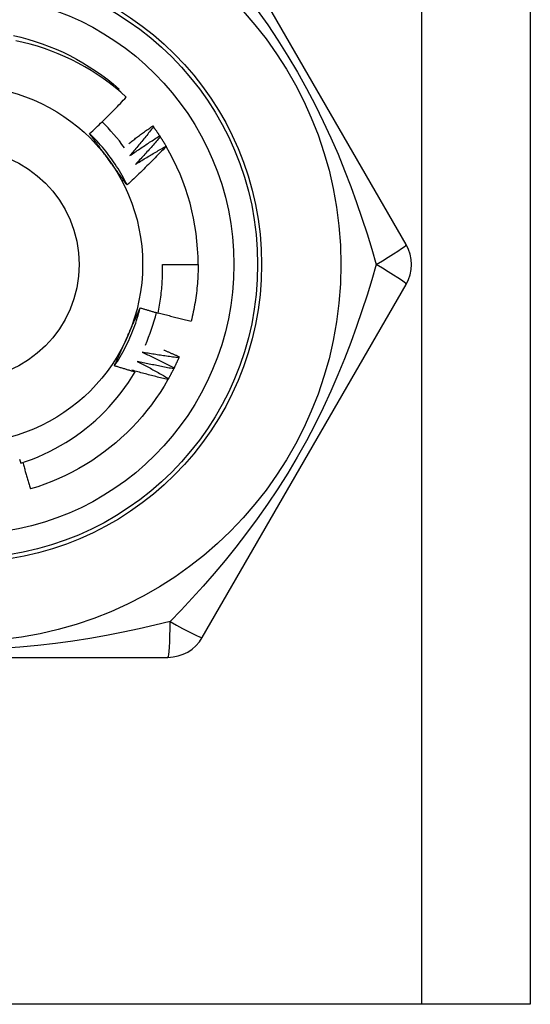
# Model space of a CAD drawing. Header units: inches. Extents: x 3 to 112, y 6 to 61.
# Tile 21 of 68: x 21.808 to 22.061, y 14.616 to 15.104. Entities that reach past the tile are written whole.
import ezdxf

# ---------------------------------------------------------------- set-up
doc = ezdxf.new("R2010")
doc.units = ezdxf.units.IN
doc.header["$MEASUREMENT"] = 0
doc.layers.add('Visible Edges(ANSI)', color=7, linetype='Continuous', lineweight=25)
doc.layers.add('Visible Tangent Edges(ANSI)', color=7, linetype='Continuous', lineweight=25)

msp = doc.modelspace()

# ---------------------------------------------------------------- linework, layer by layer
at = {"layer": 'Visible Edges(ANSI)'}
for p, q in [((22.06107510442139, 41.92455749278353), (22.06107510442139, 14.61575434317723)), ((21.99942270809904, 14.99259694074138), (21.89827289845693, 15.16779353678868)), ((21.85660721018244, 15.06920724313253), (21.85704986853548, 15.06972437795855)), ((21.87367121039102, 15.05151967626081), (21.87402737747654, 15.0510322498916)), ((21.87711423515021, 15.04656899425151), (21.87744462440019, 15.04606373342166)), ((21.88029565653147, 15.04144627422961), (21.88034412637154, 15.04136343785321)), ((21.87850227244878, 14.98275434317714), (21.89621683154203, 14.98275434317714)), ((21.89827283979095, 14.79771505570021), (21.99942263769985, 14.97291164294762)), ((21.88682563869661, 14.93700255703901), (21.88658638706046, 14.93644829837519)), ((21.67892524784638, 14.78787245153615), (21.88122486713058, 14.78787245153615)), ((22.00722510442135, 14.61575434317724), (21.55292510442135, 14.61575434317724)), ((22.06107510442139, 14.61575434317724), (22.00722510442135, 14.61575434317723))]:
    msp.add_line(p, q, dxfattribs=at)
at = {"layer": 'Visible Edges(ANSI)', "flags": 128}
for points in [[(21.80451256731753, 15.09629601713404), (21.80813636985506, 15.09545513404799), (21.81173138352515, 15.09449860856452), (21.81529391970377, 15.09342744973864), (21.81882032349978, 15.09224274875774), (21.82230697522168, 15.09094570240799), (21.82575029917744, 15.08953767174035), (21.82914676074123, 15.08802007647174), (21.8324928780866, 15.08639448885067), (21.83578521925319, 15.08466256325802), (21.83902040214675, 15.08282608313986), (21.84219510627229, 15.08088694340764), (21.84530608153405, 15.07884712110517), (21.8483501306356, 15.07670870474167), (21.85132413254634, 15.07447390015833), (21.85422504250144, 15.0721449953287), (21.85704986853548, 15.06972437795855)], [(21.86054149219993, 15.06575562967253), (21.8578010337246, 15.06819297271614), (21.85498779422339, 15.07053943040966), (21.85210406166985, 15.07279343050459), (21.84915211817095, 15.07495338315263), (21.84613426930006, 15.07701771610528), (21.84305280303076, 15.07898485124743), (21.83991000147, 15.08085319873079), (21.83670816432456, 15.08262118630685), (21.83344957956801, 15.0842872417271), (21.83013653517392, 15.08584977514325), (21.82677133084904, 15.08730721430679), (21.82335734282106, 15.08865755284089), (21.81990518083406, 15.08989646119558), (21.81641925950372, 15.09102263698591), (21.81290235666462, 15.09203549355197), (21.80935724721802, 15.09293440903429), (21.80578670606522, 15.09371878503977)], [(21.84236371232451, 15.04767752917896), (21.84314623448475, 15.04840578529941), (21.84392658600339, 15.04913624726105), (21.84470477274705, 15.04986891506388), (21.84548078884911, 15.05060377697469), (21.84625462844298, 15.05134083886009), (21.84702629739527, 15.05208008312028), (21.84779578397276, 15.05282151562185), (21.84856308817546, 15.05356511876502), (21.84932821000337, 15.05431090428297), (21.8500911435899, 15.05505884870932), (21.85085188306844, 15.05580896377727), (21.85161042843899, 15.056561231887), (21.85236677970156, 15.05731565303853), (21.85312093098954, 15.05807222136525), (21.85387287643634, 15.05883093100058), (21.85462263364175, 15.05959179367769), (21.85537019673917, 15.06035480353), (21.856115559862, 15.06111995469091), (21.85685872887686, 15.06188724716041), (21.85759969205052, 15.06265667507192), (21.85833845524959, 15.06342822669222), (21.85907501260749, 15.06420190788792), (21.8598093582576, 15.06497771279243), (21.86054149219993, 15.06575562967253)], [(21.86177101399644, 15.04273537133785), (21.86225963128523, 15.0431105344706), (21.86274888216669, 15.0434848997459), (21.86323876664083, 15.04385847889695), (21.86372928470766, 15.04423126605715), (21.86422043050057, 15.0446032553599), (21.86471220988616, 15.0449744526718), (21.86520462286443, 15.04534485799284), (21.86569766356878, 15.04571446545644), (21.86619133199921, 15.04608328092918), (21.86668562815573, 15.04645129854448), (21.86718055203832, 15.04681851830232), (21.867676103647, 15.04718494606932), (21.86817227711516, 15.04755057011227), (21.86866907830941, 15.04791540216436), (21.86916650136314, 15.04827943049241), (21.86966454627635, 15.04864266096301), (21.87016321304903, 15.04900509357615), (21.87066249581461, 15.04936672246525), (21.87116240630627, 15.0497275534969), (21.87166293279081, 15.0500875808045), (21.87216407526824, 15.05044681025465), (21.87266583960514, 15.05080523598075), (21.87316821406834, 15.05116285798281), (21.87367121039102, 15.05151967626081)], [(21.87402737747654, 15.0510322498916), (21.87355536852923, 15.05042665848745), (21.87308217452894, 15.04982194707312), (21.87260779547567, 15.04921810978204), (21.87213222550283, 15.04861516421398), (21.87165547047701, 15.04801309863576), (21.87117753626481, 15.04741191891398), (21.87069841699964, 15.04681163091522), (21.87021811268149, 15.0462122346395), (21.86973662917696, 15.04561373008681), (21.86925396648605, 15.04501611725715), (21.86877011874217, 15.04441940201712), (21.86828509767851, 15.04382358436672), (21.86779889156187, 15.04322867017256), (21.86731151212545, 15.04263465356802), (21.86682295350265, 15.04204154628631), (21.86633322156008, 15.04144934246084), (21.86584231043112, 15.04085804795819), (21.86535022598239, 15.04026766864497), (21.86485696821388, 15.03967819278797), (21.86436253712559, 15.03908963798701), (21.86386693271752, 15.03850199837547), (21.86337016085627, 15.03791527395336), (21.86287221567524, 15.03732947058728), (21.86237309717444, 15.03674459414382)], [(21.87402737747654, 15.0510322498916), (21.87416013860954, 15.05084918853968), (21.8742925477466, 15.0506658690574), (21.87442459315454, 15.05048229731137), (21.87455628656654, 15.05029846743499), (21.87468761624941, 15.05011437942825), (21.87481859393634, 15.04993003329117), (21.87494920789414, 15.04974543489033), (21.87507946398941, 15.04956058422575), (21.87520935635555, 15.0493754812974), (21.87533889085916, 15.04919012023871), (21.87546806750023, 15.04900451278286), (21.87559687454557, 15.04881865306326), (21.87572532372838, 15.04863254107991), (21.87585341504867, 15.04844618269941), (21.87598113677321, 15.04825957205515), (21.87610849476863, 15.04807271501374), (21.87623549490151, 15.04788560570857), (21.87636212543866, 15.04769825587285), (21.87648839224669, 15.04751065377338), (21.87661429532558, 15.04732281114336), (21.87673982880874, 15.04713472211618), (21.87686499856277, 15.04694638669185), (21.87698979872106, 15.04675781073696), (21.87711423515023, 15.04656899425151)], [(21.86091769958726, 15.02222809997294), (21.86032909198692, 15.02340865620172), (21.85972327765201, 15.02458050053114), (21.85910040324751, 15.02574339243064), (21.8584606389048, 15.02689710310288), (21.85780414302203, 15.02804138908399), (21.85713106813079, 15.02917601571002), (21.85644157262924, 15.03030074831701), (21.85573582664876, 15.03141534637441), (21.8550139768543, 15.03251958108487), (21.85427618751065, 15.03361320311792), (21.85352261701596, 15.03469598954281), (21.85275342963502, 15.03576769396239), (21.85196877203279, 15.0368280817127), (21.85116882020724, 15.03787691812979), (21.85035371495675, 15.03891396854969), (21.84952362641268, 15.03993898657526), (21.84867871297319, 15.04095174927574), (21.84781913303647, 15.04195201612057), (21.84694504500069, 15.0429395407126), (21.846056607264, 15.04391410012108), (21.84515397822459, 15.04487544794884), (21.84423731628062, 15.04582334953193), (21.84330677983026, 15.0467575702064), (21.84236253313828, 15.04767786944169)], [(21.85173999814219, 15.03482193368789), (21.85134707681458, 15.03536272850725), (21.85095450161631, 15.03590302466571), (21.85056224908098, 15.03644282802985), (21.85017028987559, 15.03698215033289), (21.84977861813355, 15.03752098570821), (21.84938721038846, 15.03805935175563), (21.84899603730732, 15.03859725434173), (21.84860508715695, 15.03913470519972), (21.84821434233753, 15.039671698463), (21.84782377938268, 15.04020825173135), (21.847433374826, 15.04074437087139), (21.8470431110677, 15.04128006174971), (21.84665297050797, 15.04181533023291), (21.84626292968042, 15.04235018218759), (21.84587297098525, 15.04288462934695), (21.84548307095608, 15.04341867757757), (21.84509321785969, 15.04395233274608), (21.84470338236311, 15.04448560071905), (21.84431355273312, 15.0450184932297), (21.84392369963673, 15.04555101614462), (21.84353381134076, 15.0460831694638), (21.84314386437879, 15.04661497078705), (21.84275384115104, 15.04714642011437), (21.84236371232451, 15.04767752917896)], [(21.86237309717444, 15.03674459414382), (21.8629775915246, 15.03716756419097), (21.8635829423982, 15.03758936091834), (21.86418914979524, 15.03800997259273), (21.86479621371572, 15.03842941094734), (21.86540412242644, 15.03884766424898), (21.86601288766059, 15.03926473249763), (21.866622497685, 15.03968062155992), (21.86723295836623, 15.04009533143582), (21.86784425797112, 15.04050885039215), (21.86845640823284, 15.0409211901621), (21.8690693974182, 15.04133233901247), (21.8696832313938, 15.04174230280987), (21.87029789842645, 15.04215107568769), (21.87091341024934, 15.04255866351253), (21.87152975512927, 15.0429650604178), (21.87214693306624, 15.04337027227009), (21.87276494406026, 15.04377428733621), (21.87338378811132, 15.04417711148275), (21.87400346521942, 15.04457874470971), (21.87462396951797, 15.0449791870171), (21.87524529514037, 15.04537843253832), (21.8758674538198, 15.04577648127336), (21.87649043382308, 15.04617333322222), (21.87711423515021, 15.04656899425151)], [(21.87744462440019, 15.04606373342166), (21.87694181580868, 15.04548345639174), (21.87643787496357, 15.04490412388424), (21.87593279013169, 15.04432572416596), (21.87542656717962, 15.04374827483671), (21.87491921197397, 15.04317176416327), (21.87441071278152, 15.04259620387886), (21.8739010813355, 15.04202159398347), (21.87339031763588, 15.0414479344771), (21.87287841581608, 15.04087522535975), (21.87236538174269, 15.04030346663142), (21.87185122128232, 15.03973267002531), (21.87133592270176, 15.03916283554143), (21.87081949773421, 15.03859395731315), (21.87030194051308, 15.0380260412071), (21.86978325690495, 15.03745908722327), (21.86926344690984, 15.03689310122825), (21.86874250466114, 15.03632808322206), (21.86822044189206, 15.03576403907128), (21.86769725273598, 15.03520096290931), (21.86717294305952, 15.03463886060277), (21.86664750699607, 15.03407773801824), (21.86612094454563, 15.03351758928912), (21.8655932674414, 15.03295842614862), (21.86506446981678, 15.03240023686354)], [(21.87744462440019, 15.04606373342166), (21.87756770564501, 15.04587403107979), (21.8776904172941, 15.04568408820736), (21.87781275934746, 15.04549390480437), (21.87793473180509, 15.04530348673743), (21.87805633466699, 15.04511282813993), (21.87817756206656, 15.04492194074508), (21.8782984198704, 15.04473081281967), (21.87841890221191, 15.04453944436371), (21.87853902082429, 15.04434784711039), (21.87865875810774, 15.04415602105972), (21.87877811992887, 15.04396395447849), (21.87889710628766, 15.0437716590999), (21.87901572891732, 15.04357912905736), (21.87913396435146, 15.04338637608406), (21.87925183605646, 15.0431933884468), (21.87936932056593, 15.04300017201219), (21.87948644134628, 15.04280672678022), (21.87960317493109, 15.04261305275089), (21.87971953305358, 15.0424191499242), (21.87983551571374, 15.04222502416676), (21.87995112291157, 15.04203067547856), (21.88006634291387, 15.041836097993), (21.88018118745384, 15.04164129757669), (21.88029565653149, 15.04144627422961)], [(21.88034412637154, 15.04136343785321), (21.87956170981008, 15.0405399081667), (21.87877695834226, 15.03971863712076), (21.87798986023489, 15.03889962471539), (21.87720042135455, 15.0380828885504), (21.87640865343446, 15.03726842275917), (21.8756145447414, 15.03645623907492), (21.87481810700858, 15.03564633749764), (21.87401934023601, 15.03483872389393), (21.87321825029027, 15.03403339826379), (21.87241483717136, 15.03323037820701), (21.87160909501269, 15.0324296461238), (21.87080102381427, 15.03163120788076), (21.86999062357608, 15.03083506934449), (21.86917790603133, 15.03004123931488), (21.86836286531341, 15.02924971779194), (21.86754550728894, 15.02846051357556), (21.86672583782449, 15.02767363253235), (21.86590385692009, 15.02688907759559), (21.86507957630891, 15.0261068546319), (21.86425298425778, 15.02532696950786), (21.86342409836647, 15.02454942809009), (21.86259291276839, 15.02377423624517), (21.86175943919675, 15.02300139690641), (21.86092367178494, 15.0222309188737)], [(21.86506446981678, 15.03240023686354), (21.86569010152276, 15.03279126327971), (21.86631653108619, 15.0331810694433), (21.86694375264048, 15.03356965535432), (21.86757176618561, 15.03395701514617), (21.86820056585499, 15.03434315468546), (21.86883015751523, 15.03472806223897), (21.86946052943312, 15.03511175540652), (21.87009169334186, 15.03549421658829), (21.87072363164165, 15.0358754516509), (21.8713563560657, 15.03625545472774), (21.8719898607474, 15.036634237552), (21.87262414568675, 15.0370117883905), (21.87325920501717, 15.03738810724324), (21.87389503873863, 15.0377631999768), (21.87453164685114, 15.0381370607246), (21.87516902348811, 15.03850968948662), (21.87580717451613, 15.03888108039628), (21.87644609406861, 15.03925124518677), (21.87708578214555, 15.0396201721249), (21.87772623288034, 15.03998786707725), (21.87836744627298, 15.04035432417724), (21.87900941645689, 15.04071954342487), (21.87965216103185, 15.04108353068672), (21.88029565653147, 15.04144627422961)], [(21.86092367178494, 15.0222309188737), (21.86054144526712, 15.02275112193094), (21.86015937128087, 15.02327160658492), (21.8597774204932, 15.02379238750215), (21.85939556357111, 15.02431347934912), (21.8590137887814, 15.02483489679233), (21.85863205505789, 15.02535665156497), (21.85825034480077, 15.02587875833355), (21.85786863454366, 15.02640123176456), (21.85748688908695, 15.0269240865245), (21.85710509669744, 15.02744733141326), (21.85672322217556, 15.02797098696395), (21.85634124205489, 15.02849506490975), (21.85595913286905, 15.02901957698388), (21.85557686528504, 15.02954453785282), (21.85519441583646, 15.03006996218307), (21.85481176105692, 15.03059586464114), (21.85442887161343, 15.03112225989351), (21.85404572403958, 15.03164915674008), (21.85366229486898, 15.03217657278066), (21.85327855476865, 15.03270452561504), (21.85289448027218, 15.03323302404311), (21.85251004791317, 15.03376207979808), (21.85212522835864, 15.03429171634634), (21.85173999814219, 15.03482193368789)], [(21.87630063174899, 14.9586617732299), (21.87651007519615, 14.95965093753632), (21.876709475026, 14.96064243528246), (21.87689876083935, 14.96163605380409), (21.87707785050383, 14.96263131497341), (21.87724673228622, 14.96362811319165), (21.87740538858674, 14.96462636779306), (21.87755381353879, 14.96562600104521), (21.87769199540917, 14.96662693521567), (21.87781992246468, 14.9676290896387), (21.87793759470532, 14.96863238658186), (21.8780449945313, 14.96963674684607), (21.87814211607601, 14.97064209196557), (21.87822894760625, 14.97164834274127), (21.87830547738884, 14.97265542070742), (21.87837170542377, 14.97366324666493), (21.87842760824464, 14.97467174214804), (21.87847318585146, 14.97568082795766), (21.87850843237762, 14.97669042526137), (21.87853333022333, 14.97770045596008), (21.8785478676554, 14.97871084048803), (21.87855203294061, 14.97972150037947), (21.87854583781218, 14.98073235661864), (21.8785292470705, 14.98174333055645), (21.87850227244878, 14.98275434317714)], [(21.89621683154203, 14.98275434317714), (21.89621082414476, 14.98157271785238), (21.89619279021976, 14.98039121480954), (21.89616274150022, 14.9792099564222), (21.89612066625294, 14.9780290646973), (21.89606658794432, 14.97684866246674), (21.89600050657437, 14.97566887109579), (21.89592241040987, 14.97448981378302), (21.89583233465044, 14.97331161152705), (21.89573027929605, 14.97213438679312), (21.89561624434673, 14.97095826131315), (21.89549025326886, 14.96978335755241), (21.89535230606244, 14.96860979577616), (21.89520243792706, 14.96743769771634), (21.89504064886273, 14.96626718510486), (21.89486695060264, 14.96509837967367), (21.89468137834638, 14.96393140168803), (21.89448394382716, 14.96276637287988), (21.89427467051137, 14.96160341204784), (21.89405357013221, 14.96044264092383), (21.89382066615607, 14.95928417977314), (21.89357599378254, 14.95812814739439), (21.89331957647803, 14.95697466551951), (21.89305142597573, 14.95582385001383), (21.89277158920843, 14.95467582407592)], [(21.85468167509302, 14.93247947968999), (21.85540976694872, 14.93357950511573), (21.85612170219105, 14.93469008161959), (21.85681736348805, 14.93581095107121), (21.85749662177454, 14.93694185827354), (21.85815935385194, 14.93808254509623), (21.85880543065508, 14.93923275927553), (21.85943473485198, 14.94039224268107), (21.86004713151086, 14.94156074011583), (21.86064249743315, 14.94273799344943), (21.86122070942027, 14.94392375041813), (21.86178164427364, 14.94511775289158), (21.86232517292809, 14.94631974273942), (21.86285117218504, 14.94752946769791), (21.86335951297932, 14.94874666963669), (21.86385007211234, 14.94997109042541), (21.86432272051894, 14.95120248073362), (21.86477734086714, 14.95244057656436), (21.86521380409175, 14.95368512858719), (21.8656319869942, 14.95493587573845), (21.86603175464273, 14.95619256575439), (21.86641298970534, 14.95745493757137), (21.86677556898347, 14.95872274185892), (21.86711936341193, 14.95999571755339), (21.86744424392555, 14.96127361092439)], [(21.86099940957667, 14.94672452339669), (21.86127129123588, 14.94733519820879), (21.86154291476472, 14.9479453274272), (21.86181426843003, 14.948554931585), (21.86208535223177, 14.94916403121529), (21.86235616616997, 14.94977264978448), (21.86262669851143, 14.95038080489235), (21.86289695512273, 14.95098852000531), (21.8631669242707, 14.95159581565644), (21.86343660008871, 14.95220270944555), (21.86370598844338, 14.95280922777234), (21.86397507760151, 14.95341538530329), (21.86424386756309, 14.9540212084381), (21.86451235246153, 14.95462671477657), (21.86478052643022, 14.9552319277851), (21.86504839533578, 14.95583686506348), (21.86531594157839, 14.95644155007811), (21.86558317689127, 14.95704600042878), (21.86585008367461, 14.95765024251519), (21.8661166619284, 14.95825429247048), (21.86638291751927, 14.95885817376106), (21.86664883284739, 14.95946190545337), (21.86691441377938, 14.96006550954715), (21.86717964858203, 14.9606690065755), (21.86744453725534, 14.96127241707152)], [(21.86744453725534, 14.96127241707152), (21.86781232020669, 14.96115920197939), (21.8681802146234, 14.96104637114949), (21.8685482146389, 14.96093392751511), (21.86891632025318, 14.96082186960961), (21.86928453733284, 14.960710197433), (21.86965286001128, 14.9605989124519), (21.8700212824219, 14.96048801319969), (21.8703898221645, 14.96037749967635), (21.87075846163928, 14.96026737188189), (21.87112720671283, 14.9601576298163), (21.87149605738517, 14.9600482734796), (21.87186501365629, 14.95993930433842), (21.87223407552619, 14.95983072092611), (21.87260324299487, 14.95972252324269), (21.87297251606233, 14.95961471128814), (21.87334189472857, 14.95950728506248), (21.873711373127, 14.95940024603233), (21.87408095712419, 14.95929359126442), (21.87445064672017, 14.95918732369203), (21.87482043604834, 14.95908144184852), (21.87519033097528, 14.95897594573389), (21.8755603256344, 14.95887083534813), (21.87593042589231, 14.95876611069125), (21.87630063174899, 14.9586617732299)], [(21.87634315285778, 14.95885863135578), (21.87702342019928, 14.95866962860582), (21.8777040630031, 14.95848190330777), (21.87838508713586, 14.95829545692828), (21.87906648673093, 14.95811028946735), (21.87974826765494, 14.95792640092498), (21.88043042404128, 14.95774379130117), (21.88111295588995, 14.95756246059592), (21.88179585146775, 14.95738240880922), (21.88247912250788, 14.95720363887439), (21.88316276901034, 14.95702614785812), (21.88384676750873, 14.9568499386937), (21.88453114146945, 14.95667500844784), (21.8852158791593, 14.95650136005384), (21.88590098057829, 14.9563289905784), (21.8865864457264, 14.95615790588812), (21.88727226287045, 14.9559881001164), (21.88795844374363, 14.95581957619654), (21.88864497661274, 14.95565233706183), (21.88933186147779, 14.95548637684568), (21.89001911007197, 14.95532170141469), (21.89070671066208, 14.95515830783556), (21.89139465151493, 14.95499619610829), (21.89208295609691, 14.95483536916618), (21.89277158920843, 14.95467582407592)], [(21.85468710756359, 14.9324757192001), (21.85494650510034, 14.93306683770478), (21.85520621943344, 14.93365796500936), (21.85546625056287, 14.93424913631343), (21.85572660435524, 14.93484037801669), (21.85598727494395, 14.93543171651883), (21.856248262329, 14.93602318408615), (21.8565095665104, 14.93661480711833), (21.85677118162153, 14.93720661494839), (21.857033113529, 14.9377986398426), (21.85729536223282, 14.93839090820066), (21.85755792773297, 14.93898344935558), (21.85782079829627, 14.93957629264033), (21.8580839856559, 14.94016946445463), (21.85834748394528, 14.94076299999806), (21.8586112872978, 14.94135692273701), (21.85887540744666, 14.94195126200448), (21.85913983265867, 14.94254605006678), (21.85940456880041, 14.94314131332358), (21.8596696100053, 14.94373708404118), (21.85993495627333, 14.94433338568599), (21.86020061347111, 14.94493025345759), (21.86046656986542, 14.94552771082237), (21.86073283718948, 14.94612579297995), (21.86099940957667, 14.94672452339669)], [(21.86836092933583, 14.93923974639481), (21.86903215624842, 14.93893352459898), (21.86970280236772, 14.9386259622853), (21.87037286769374, 14.93831706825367), (21.87104235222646, 14.93800683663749), (21.8717112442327, 14.93769527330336), (21.87237955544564, 14.93738237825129), (21.8730472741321, 14.93706815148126), (21.87371440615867, 14.93675259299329), (21.87438094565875, 14.93643570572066), (21.87504689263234, 14.93611748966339), (21.87571224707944, 14.93579794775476), (21.87637700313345, 14.93547707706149), (21.87704116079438, 14.93515488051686), (21.87770472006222, 14.93483135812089), (21.87836768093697, 14.93450651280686), (21.87903004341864, 14.93418034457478), (21.87969179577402, 14.93385285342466), (21.88035293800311, 14.93352403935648), (21.88101348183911, 14.93319390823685), (21.88167341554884, 14.93286245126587), (21.88233275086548, 14.93252968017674), (21.88299146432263, 14.93219559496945), (21.8836495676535, 14.93186018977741), (21.88430704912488, 14.93152346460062)], [(21.88658638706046, 14.93644829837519), (21.88582503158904, 14.93654768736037), (21.88506384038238, 14.93664854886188), (21.8843028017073, 14.93675087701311), (21.88354191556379, 14.93685467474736), (21.88278119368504, 14.93695994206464), (21.88202064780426, 14.93706667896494), (21.88126025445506, 14.93717488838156), (21.88050002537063, 14.93728456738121), (21.87973997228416, 14.93739571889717), (21.87898009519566, 14.93750834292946), (21.87822038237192, 14.93762243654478), (21.87746085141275, 14.93773800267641), (21.87670149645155, 14.93785504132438), (21.87594232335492, 14.93797355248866), (21.87518332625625, 14.93809353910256), (21.87442451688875, 14.93821499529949), (21.87366589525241, 14.93833792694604), (21.87290746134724, 14.93846233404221), (21.87214921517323, 14.93858821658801), (21.87139116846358, 14.93871557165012), (21.8706333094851, 14.93884440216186), (21.86987564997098, 14.93897470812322), (21.86911818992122, 14.93910648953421), (21.86836092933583, 14.93923974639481)], [(21.87922801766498, 14.94031673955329), (21.87954594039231, 14.94018204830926), (21.87986373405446, 14.94004706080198), (21.88018141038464, 14.93991177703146), (21.88049898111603, 14.93977619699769), (21.88081642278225, 14.93964032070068), (21.88113375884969, 14.93950414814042), (21.88145097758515, 14.93936768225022), (21.88176807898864, 14.93923091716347), (21.88208505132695, 14.93909385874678), (21.88240191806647, 14.93895650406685), (21.88271866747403, 14.93881885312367), (21.8830352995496, 14.93868090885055), (21.88335181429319, 14.93854266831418), (21.88366819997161, 14.93840413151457), (21.88398448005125, 14.93826530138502), (21.88430064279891, 14.93812617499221), (21.88461667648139, 14.93798675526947), (21.8849326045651, 14.93784703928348), (21.88524840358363, 14.93770702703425), (21.88556408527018, 14.93756672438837), (21.88587964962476, 14.93742612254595), (21.88619509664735, 14.93728523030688), (21.88651042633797, 14.93714404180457), (21.88682563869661, 14.93700255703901)], [(21.86488916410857, 14.92942757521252), (21.86446255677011, 14.92954903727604), (21.86403608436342, 14.92967098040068), (21.86360973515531, 14.92979340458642), (21.86318352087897, 14.92991631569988), (21.86275743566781, 14.93003970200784), (21.86233147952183, 14.93016357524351), (21.86190565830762, 14.9302879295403), (21.86147996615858, 14.93041276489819), (21.86105440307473, 14.93053808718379), (21.86062898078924, 14.9306638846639), (21.86020368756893, 14.93079016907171), (21.85977852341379, 14.93091693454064), (21.85935350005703, 14.93104418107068), (21.85892860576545, 14.93117190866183), (21.85850384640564, 14.93130012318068), (21.8580792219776, 14.93142881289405), (21.85765473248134, 14.93155798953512), (21.85723037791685, 14.9316876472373), (21.85680615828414, 14.9318177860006), (21.85638207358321, 14.931948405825), (21.85595812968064, 14.93207951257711), (21.85553431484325, 14.93221110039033), (21.85511064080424, 14.93234316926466), (21.85468710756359, 14.9324757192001)], [(21.86598335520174, 14.93471602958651), (21.8666377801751, 14.93437537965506), (21.86729155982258, 14.93403342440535), (21.86794469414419, 14.9336901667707), (21.86859716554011, 14.93334560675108), (21.86924899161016, 14.93299974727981), (21.86990016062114, 14.93265258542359), (21.87055066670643, 14.93230412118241), (21.87120052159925, 14.93195436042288), (21.8718497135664, 14.93160330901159), (21.87249824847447, 14.93125095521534), (21.87314612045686, 14.93089730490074), (21.87379332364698, 14.93054236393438), (21.87443986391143, 14.93018613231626), (21.8750857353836, 14.9298286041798), (21.87573094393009, 14.92946978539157), (21.87637547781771, 14.92910967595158), (21.87701934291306, 14.92874828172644), (21.87766253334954, 14.92838559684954), (21.87830505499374, 14.92802162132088), (21.87894689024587, 14.92765636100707), (21.87958806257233, 14.92728982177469), (21.88022854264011, 14.92692199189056), (21.88086835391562, 14.92655287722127), (21.88150748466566, 14.92618248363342)], [(21.88403935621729, 14.93098237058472), (21.8832841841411, 14.93112114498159), (21.88252925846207, 14.93126138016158), (21.88177455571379, 14.9314030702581), (21.88102008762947, 14.93154622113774), (21.8802658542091, 14.9316908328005), (21.87951186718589, 14.9318368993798), (21.87875811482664, 14.93198443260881), (21.87800460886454, 14.93213342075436), (21.87725134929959, 14.93228386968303), (21.87649833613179, 14.93243578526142), (21.87574557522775, 14.93258915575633), (21.87499306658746, 14.93274398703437), (21.87424081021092, 14.93290028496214), (21.87348880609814, 14.93305803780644), (21.8727370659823, 14.93321725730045), (21.87198558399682, 14.93337793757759), (21.87123436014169, 14.93354007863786), (21.8704834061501, 14.93370368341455), (21.86973272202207, 14.93386874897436), (21.86898230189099, 14.9340352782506), (21.86823215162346, 14.93420327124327), (21.86748227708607, 14.93437272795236), (21.86673267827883, 14.93454364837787), (21.86598335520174, 14.93471602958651)], [(21.88658638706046, 14.93644829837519), (21.88649601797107, 14.93624100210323), (21.88640524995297, 14.93603388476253), (21.88631408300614, 14.9358269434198), (21.88622251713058, 14.93562017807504), (21.8861305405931, 14.93541359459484), (21.8860381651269, 14.93520719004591), (21.88594539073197, 14.93500096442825), (21.88585220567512, 14.93479492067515), (21.88575863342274, 14.93458905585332), (21.88566465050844, 14.93438337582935), (21.88557026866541, 14.93417788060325), (21.88547548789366, 14.93397256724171), (21.88538030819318, 14.93376744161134), (21.88528472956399, 14.93356249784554), (21.88518875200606, 14.93335774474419), (21.88509237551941, 14.93315317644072), (21.88499560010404, 14.93294879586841), (21.88489842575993, 14.93274460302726), (21.88480085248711, 14.93254060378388), (21.88470288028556, 14.93233679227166), (21.88460452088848, 14.9321331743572), (21.88450576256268, 14.93192974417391), (21.88440660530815, 14.93172650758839), (21.8843070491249, 14.93152346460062)], [(21.80814780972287, 14.88419530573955), (21.81108282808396, 14.88517823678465), (21.81399013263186, 14.88625078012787), (21.81686583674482, 14.88741188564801), (21.81970170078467, 14.8886582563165), (21.82249533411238, 14.88998858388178), (21.82524489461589, 14.89140178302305), (21.82794853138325, 14.89289675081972), (21.8306043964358, 14.8944723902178), (21.8332106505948, 14.89612760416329), (21.83576543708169, 14.89786129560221), (21.83826691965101, 14.89967237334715), (21.84071324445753, 14.90155973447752), (21.84310256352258, 14.90352228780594), (21.84543303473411, 14.9055589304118), (21.84770281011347, 14.90766857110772), (21.84990765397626, 14.90984770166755), (21.85204183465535, 14.91209061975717), (21.85410394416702, 14.91439550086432), (21.85609266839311, 14.91676058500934), (21.85800668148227, 14.91918411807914), (21.85984465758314, 14.92166433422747), (21.86160527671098, 14.92419949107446), (21.86328722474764, 14.92678782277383), (21.86488916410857, 14.92942757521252)], [(21.86337418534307, 14.93032181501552), (21.86343739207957, 14.9302846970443), (21.86350058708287, 14.9302475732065), (21.86356378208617, 14.93021043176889), (21.86362696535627, 14.93017327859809), (21.86369014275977, 14.93013611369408), (21.86375330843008, 14.93009893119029), (21.86381647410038, 14.93006174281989), (21.86387962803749, 14.9300245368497), (21.863942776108, 14.92998731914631), (21.86400591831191, 14.92995009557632), (21.86406905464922, 14.92991285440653), (21.86413217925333, 14.92987559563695), (21.86419530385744, 14.92983833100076), (21.86425841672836, 14.92980105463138), (21.86432152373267, 14.92976376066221), (21.86438462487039, 14.92972645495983), (21.86444771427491, 14.92968914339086), (21.86451079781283, 14.92965181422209), (21.86457388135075, 14.92961446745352), (21.86463694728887, 14.92957711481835), (21.864700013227, 14.92953975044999), (21.86476307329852, 14.92950236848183), (21.86482612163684, 14.92946498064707), (21.86488916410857, 14.92942757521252)], [(21.8812120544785, 14.92565601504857), (21.88046510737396, 14.92583379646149), (21.87971847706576, 14.92601302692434), (21.87897214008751, 14.92619369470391), (21.8782261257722, 14.92637581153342), (21.87748041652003, 14.92655937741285), (21.8767350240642, 14.92674438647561), (21.8759899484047, 14.92693083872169), (21.87524518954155, 14.92711874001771), (21.87450075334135, 14.92730808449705), (21.87375664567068, 14.92749887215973), (21.87301285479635, 14.92769110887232), (21.87226939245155, 14.92788479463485), (21.8715262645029, 14.9280799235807), (21.87078346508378, 14.92827649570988), (21.87004100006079, 14.92847451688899), (21.86929886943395, 14.92867398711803), (21.86855707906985, 14.92887490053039), (21.86781562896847, 14.92907726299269), (21.86707451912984, 14.9292810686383), (21.86633375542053, 14.92948632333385), (21.86559333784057, 14.92969302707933), (21.86485326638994, 14.92990117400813), (21.86411355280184, 14.93011076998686), (21.86337418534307, 14.93032181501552)], [(21.88403935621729, 14.93098237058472), (21.88393835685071, 14.93078004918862), (21.8838369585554, 14.93057792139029), (21.88373517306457, 14.93037598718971), (21.88363298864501, 14.9301742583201), (21.88353041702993, 14.92997272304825), (21.88342745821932, 14.92977139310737), (21.88332410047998, 14.92957025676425), (21.88322035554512, 14.92936933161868), (21.88311621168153, 14.92916860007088), (21.88301168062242, 14.92896807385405), (21.88290676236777, 14.92876775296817), (21.88280145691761, 14.92856763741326), (21.88269575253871, 14.9283677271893), (21.88258967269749, 14.92816802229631), (21.88248319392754, 14.92796852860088), (21.88237632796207, 14.92776923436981), (21.88226907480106, 14.9275701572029), (21.88216143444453, 14.92737128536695), (21.88205340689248, 14.92717261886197), (21.88194499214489, 14.92697416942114), (21.88183619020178, 14.92677593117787), (21.88172701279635, 14.92657790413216), (21.88161743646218, 14.92638008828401), (21.88150748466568, 14.92618248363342)], [(21.88430704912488, 14.93152346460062), (21.88429596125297, 14.93150089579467), (21.88428484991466, 14.93147832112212), (21.88427375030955, 14.93145575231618), (21.88426262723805, 14.93143318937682), (21.88425151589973, 14.93141062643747), (21.88424039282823, 14.93138806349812), (21.88422926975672, 14.93136550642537), (21.88421813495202, 14.93134294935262), (21.88420700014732, 14.93132039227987), (21.88419585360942, 14.93129784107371), (21.88418470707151, 14.93127528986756), (21.88417356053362, 14.931252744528), (21.88416240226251, 14.93123019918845), (21.88415123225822, 14.93120765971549), (21.88414007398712, 14.93118512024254), (21.88412890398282, 14.93116258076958), (21.88411772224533, 14.93114004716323), (21.88410654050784, 14.93111751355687), (21.88409535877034, 14.93109498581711), (21.88408416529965, 14.93107245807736), (21.88407297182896, 14.9310499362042), (21.88406176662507, 14.93102740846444), (21.88405056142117, 14.93100489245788), (21.88403935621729, 14.93098237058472)], [(21.8812120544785, 14.92565601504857), (21.87933151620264, 14.92244624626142), (21.87734914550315, 14.91929835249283), (21.87526697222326, 14.91621556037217), (21.87308713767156, 14.91320103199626), (21.87081187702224, 14.91025786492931), (21.86844352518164, 14.90738907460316), (21.86598451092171, 14.90459760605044), (21.86343735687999, 14.90188632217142), (21.86080467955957, 14.89925800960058), (21.85808917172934, 14.89671535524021), (21.8552936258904, 14.89426097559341), (21.85242091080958, 14.89189738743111), (21.84947397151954, 14.88962701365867), (21.84645582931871, 14.88745218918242), (21.8433695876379, 14.88537513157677), (21.84021840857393, 14.8833979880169), (21.83700551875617, 14.88152277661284), (21.83373422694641, 14.87975142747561), (21.83040788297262, 14.87808575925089), (21.82702989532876, 14.87652746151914), (21.82360373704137, 14.87507816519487), (21.82013291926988, 14.8737393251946), (21.81662100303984, 14.87251233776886), (21.81307159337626, 14.87139845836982)], [(21.88150748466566, 14.92618248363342), (21.88149522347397, 14.92616051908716), (21.88148296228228, 14.9261385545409), (21.88147070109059, 14.92611658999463), (21.8814584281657, 14.92609463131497), (21.88144615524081, 14.9260726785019), (21.88143388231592, 14.92605072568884), (21.88142159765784, 14.92602877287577), (21.88140931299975, 14.9260068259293), (21.88139701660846, 14.92598487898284), (21.88138472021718, 14.92596293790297), (21.8813724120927, 14.9259409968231), (21.88136011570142, 14.92591905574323), (21.88134779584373, 14.92589712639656), (21.88133548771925, 14.92587519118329), (21.88132315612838, 14.92585326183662), (21.88131083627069, 14.92583133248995), (21.88129850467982, 14.92580940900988), (21.88128617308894, 14.92578749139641), (21.88127382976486, 14.92576556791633), (21.88126148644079, 14.92574365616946), (21.88124913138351, 14.92572173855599), (21.88123677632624, 14.92569982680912), (21.88122442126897, 14.92567792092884), (21.8812120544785, 14.92565601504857)], [(21.80762079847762, 14.88621332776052), (21.80775149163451, 14.88570853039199), (21.80788289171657, 14.88520392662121), (21.80801499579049, 14.8846995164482), (21.80814780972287, 14.88419530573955)], [(21.80919072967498, 14.88453328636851), (21.80934276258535, 14.88398348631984), (21.80949563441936, 14.88343390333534), (21.80964935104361, 14.88288453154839), (21.80980391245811, 14.88233537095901), (21.80995931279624, 14.88178642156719), (21.81011555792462, 14.88123770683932), (21.81027264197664, 14.88068919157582), (21.8104305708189, 14.88014089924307), (21.8105893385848, 14.87959282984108), (21.81074894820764, 14.87904497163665), (21.81090939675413, 14.87849733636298), (21.81107068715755, 14.87794992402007), (21.81123281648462, 14.87740273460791), (21.81139578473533, 14.87685576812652), (21.81155959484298, 14.87630901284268), (21.81172424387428, 14.8757624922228), (21.81188972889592, 14.87521619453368), (21.81205605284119, 14.87467011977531), (21.81222321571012, 14.87412427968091), (21.81239121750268, 14.87357865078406), (21.81256005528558, 14.87303325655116), (21.81272973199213, 14.87248809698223), (21.81290024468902, 14.87194316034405), (21.81307159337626, 14.87139845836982)]]:
    msp.add_lwpolyline(points, dxfattribs=at)
at = {"layer": 'Visible Edges(ANSI)'}
for centre, radius in [((21.78007510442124, 14.98275434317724), 0.187007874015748), ((21.78007510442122, 14.98275434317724), 0.1338582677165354), ((21.78007510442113, 14.98275434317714), 0.0885826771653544)]:
    msp.add_circle(centre, radius, dxfattribs=at)
for centre, radius, start, end in [((21.78007510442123, 14.98275434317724), 0.0984251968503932, 36.0181037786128, 45.95689622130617), ((21.78007510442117, 14.98275434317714), 0.1161417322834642, 0, 30.307075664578), ((21.98237500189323, 14.98275434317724), 0.0196850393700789, 330.0000000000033, 29.99999999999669), ((21.78007510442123, 14.98275434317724), 0.0984251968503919, 336.0181037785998, 345.9568962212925), ((21.88122505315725, 14.80755749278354), 0.0196850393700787, 270, 329.9999999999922)]:
    msp.add_arc(centre, radius, start, end, dxfattribs=at)
at = {"layer": 'Visible Tangent Edges(ANSI)'}
msp.add_line((22.00722510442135, 14.61575434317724), (22.00722510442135, 41.92455749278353), dxfattribs=at)
at = {"layer": 'Visible Tangent Edges(ANSI)', "flags": 128}
for points in [[(21.92555374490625, 15.10891624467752), (21.93072124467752, 15.10157115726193), (21.93578235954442, 15.09398268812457), (21.94070569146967, 15.08617864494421), (21.94545727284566, 15.0781937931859), (21.94999577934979, 15.07008610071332), (21.95429090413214, 15.06191995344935), (21.95832976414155, 15.05373901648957), (21.96210914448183, 15.04558316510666), (21.96563209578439, 15.03748218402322), (21.96891793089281, 15.02943724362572), (21.97198322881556, 15.02145517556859), (21.97484434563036, 15.01354335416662), (21.97751840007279, 15.00570651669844), (21.98002282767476, 14.99794854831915), (21.9823697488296, 14.99029094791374), (21.9845708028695, 14.98275662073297)], [(21.98457117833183, 14.98275237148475), (21.98237350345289, 14.9752280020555), (21.9800284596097, 14.96757605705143), (21.97752130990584, 14.95981042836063), (21.974837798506, 14.95194678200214), (21.97196668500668, 14.94400969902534), (21.96889290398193, 14.93600929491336), (21.96560058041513, 14.92795271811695), (21.96207383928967, 14.91984710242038), (21.9582965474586, 14.91169936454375), (21.95425530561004, 14.90352207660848), (21.94995846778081, 14.89535632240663), (21.94541917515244, 14.8872489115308), (21.94066696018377, 14.87926459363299), (21.93574243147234, 14.87146184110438), (21.93067696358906, 14.86387361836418), (21.92550347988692, 14.8565226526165), (21.92024930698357, 14.84942119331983), (21.91492508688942, 14.84255310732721), (21.90954507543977, 14.83590744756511), (21.90412379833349, 14.82947373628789), (21.898673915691, 14.8232395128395), (21.89320753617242, 14.81719162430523), (21.8877493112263, 14.81133035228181), (21.88232492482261, 14.8056570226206)], [(21.88232141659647, 14.80565457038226), (21.87470622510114, 14.80379565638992), (21.86690697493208, 14.80200055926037), (21.85892919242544, 14.80028917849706), (21.8507798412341, 14.79868177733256), (21.8424726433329, 14.79719998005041), (21.83400844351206, 14.79586182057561), (21.8253855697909, 14.79468467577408), (21.81660234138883, 14.79368592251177), (21.80765713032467, 14.79288305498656), (21.79855981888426, 14.79229410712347)]]:
    msp.add_lwpolyline(points, dxfattribs=at)
at = {"layer": 'Visible Tangent Edges(ANSI)'}
for centre, radius in [((21.78007510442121, 14.98275434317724), 0.1476377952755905), ((21.78007510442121, 14.98275434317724), 0.1456692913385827), ((21.78007510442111, 14.98275434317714), 0.0570866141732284)]:
    msp.add_circle(centre, radius, dxfattribs=at)
for centre, major_axis, ratio, start_param, end_param in [((21.98237500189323, 14.98275434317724), (0.0170477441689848, 0.0098425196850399), 0.0560536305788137, 4.809173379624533, 6.283185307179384), ((21.98237500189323, 14.98275434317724), (0.0170477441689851, -0.0098425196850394), 0.0560536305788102, 0, 1.474011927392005), ((21.88122505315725, 14.80755749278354), (0, -0.0196850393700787), 0.0560536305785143, 1.0584e-12, 1.474011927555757), ((21.88122505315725, 14.80755749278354), (0.0170477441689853, -0.0098425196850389), 0.0560536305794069, 4.809173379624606, 6.283185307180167)]:
    msp.add_ellipse(centre, major_axis=major_axis, ratio=ratio, start_param=start_param, end_param=end_param, dxfattribs=at)

doc.saveas('drawing.dxf')
